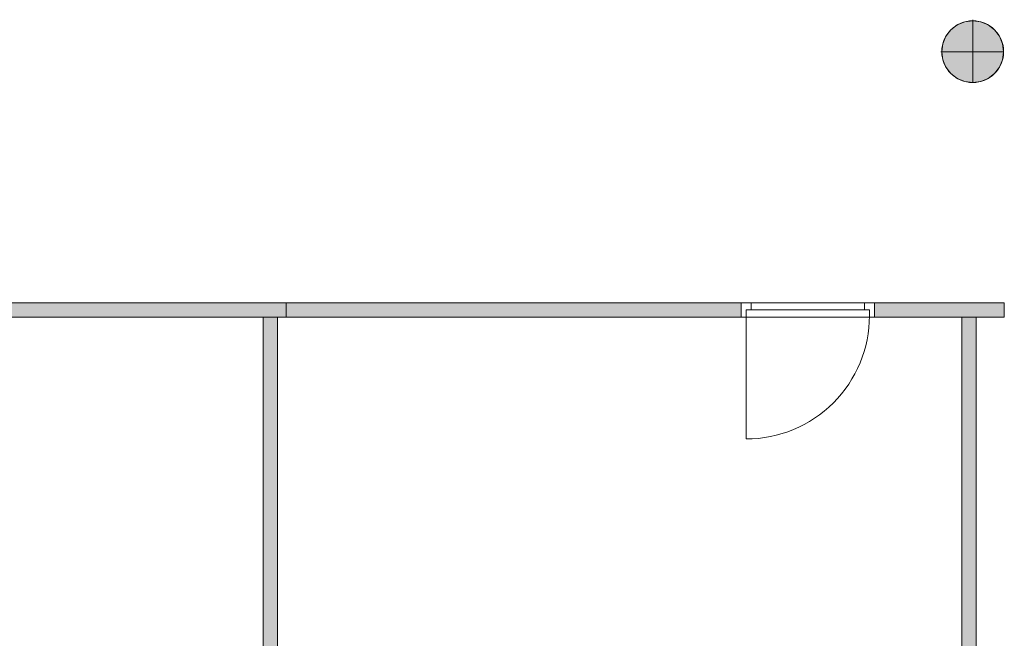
# Model space of a CAD drawing. Header units: inches. Extents: x 15 to 546804, y -66 to 267312.
# Tile 50 of 256: x 422555 to 429416, y 43749 to 48061. Entities that reach past the tile are written whole.
import ezdxf

# ---------------------------------------------------------------- set-up
doc = ezdxf.new("R2010")
doc.units = ezdxf.units.IN
doc.header["$MEASUREMENT"] = 0

msp = doc.modelspace()

# ---------------------------------------------------------------- hatches: boundary and pattern name
at = {"lineweight": 20}
h = msp.add_hatch(color=7, dxfattribs=at)
h.dxf.hatch_style = 1
h.paths.add_polyline_path([(429411.2, 47838.6, 1), (428980.3, 47838.6, 1)])
h = msp.add_hatch(color=7, dxfattribs=at)
h.dxf.hatch_style = 1
h.paths.add_polyline_path([(424412.1, 46087.8), (420616.8, 46087.8), (420616.8, 45987.8), (424412.1, 45987.8)])
h.paths.add_polyline_path([(424352.1, 45987.8), (424252.1, 45987.8), (424252.1, 39537.8), (424352.1, 39537.8)])
h = msp.add_hatch(color=7, dxfattribs=at)
h.dxf.hatch_style = 1
h.paths.add_polyline_path([(427582.1, 46087.8), (424412.1, 46087.8), (424412.1, 45987.8), (427582.1, 45987.8)])
h = msp.add_hatch(color=7, dxfattribs=at)
h.dxf.hatch_style = 1
h.paths.add_polyline_path([(429415.9, 46087.8), (428511.1, 46087.8), (428511.1, 45987.8), (429415.9, 45987.8)])
h.paths.add_polyline_path([(433514.9, 46087.8), (430344.9, 46087.8), (430344.9, 45987.8), (433514.9, 45987.8)])
h = msp.add_hatch(color=7, dxfattribs=at)
h.dxf.hatch_style = 1
h.paths.add_polyline_path([(432769, 40487.8), (432669, 40487.8), (432669, 39758), (432769, 39758)])
h.paths.add_polyline_path([(432769, 39758), (432669, 39758), (432669, 39537.8), (432769, 39537.8)])
h.paths.add_polyline_path([(429219, 45987.8), (429119, 45987.8), (429119, 40239.9, -0.118166), (429219, 40249.1)])
h.paths.add_polyline_path([(436419, 45987.8), (436319, 45987.8), (436319, 40244.4, -0.063429), (436373, 40251.3), (436373, 40258.9), (436373, 40258.9), (436373, 40251.3, -0.053841), (436419, 40246.3)])
h.paths.add_polyline_path([(436419, 39737.8), (436319, 39737.8), (436319, 39758), (436096.5, 39758), (436096.5, 39658), (436419, 39658)])

# ---------------------------------------------------------------- linework, layer by layer
at = {"color": 7, "lineweight": 20}
for p, q in [((429140, 48045.9, 0), (429140, 48045.9, 7000)), ((429195.8, 48060.9, 0), (429195.8, 48053.3, 0)), ((429195.8, 48053.3, 0), (429195.8, 48053.3, 7000)), ((429195.8, 48053.3, 0), (429195.8, 47622.4, 0)), ((429251.5, 48045.9, 0), (429251.5, 48045.9, 7000)), ((429043.4, 47990.2, 0), (429043.4, 47990.2, 7000)), ((429088.1, 48024.4, 0), (429088.1, 48024.4, 7000)), ((429303.5, 48024.4, 0), (429303.5, 48024.4, 7000)), ((429348.1, 47990.2, 0), (429348.1, 47990.2, 7000)), ((428987.7, 47893.6, 0), (428987.7, 47893.6, 7000)), ((429009.2, 47945.5, 0), (429009.2, 47945.5, 7000)), ((429382.3, 47945.5, 0), (429382.3, 47945.5, 7000)), ((429403.9, 47893.6, 0), (429403.9, 47893.6, 7000)), ((428972.7, 47837.8, 0), (428980.3, 47837.8, 0)), ((428980.3, 47837.8, 0), (428980.3, 47837.8, 7000)), ((428980.3, 47837.8, 0), (429411.2, 47837.8, 0)), ((429411.2, 47837.8, 0), (429411.2, 47837.8, 7000)), ((428987.7, 47782.1, 0), (428987.7, 47782.1, 7000)), ((429403.9, 47782.1, 0), (429403.9, 47782.1, 7000)), ((429009.2, 47730.1, 0), (429009.2, 47730.1, 7000)), ((429382.3, 47730.1, 0), (429382.3, 47730.1, 7000)), ((429043.4, 47685.5, 0), (429043.4, 47685.5, 7000)), ((429088.1, 47651.3, 0), (429088.1, 47651.3, 7000)), ((429140, 47629.7, 0), (429140, 47629.7, 7000)), ((429195.8, 47622.4, 0), (429195.8, 47622.4, 7000)), ((429251.5, 47629.7, 0), (429251.5, 47629.7, 7000)), ((429303.5, 47651.3, 0), (429303.5, 47651.3, 7000)), ((429348.1, 47685.5, 0), (429348.1, 47685.5, 7000)), ((420616.8, 46087.8, 6159.5), (424412.1, 46087.8, 6159.5)), ((420616.8, 46087.8, 3459.5), (424412.1, 46087.8, 3459.5)), ((424412.1, 46087.8, 5659.5), (427447.1, 46087.8, 5659.5)), ((424412.1, 46087.8, 5589.5), (424412.1, 46087.8, 5659.5)), ((427582.1, 46087.8, 5589.5), (424412.1, 46087.8, 5589.5)), ((424412.1, 46087.8, 5659.5), (424412.1, 45987.8, 5659.5)), ((424412.1, 46087.8, 5589.5), (424412.1, 45987.8, 5589.5)), ((424412.1, 46087.8, 5589.5), (427582.1, 46087.8, 5589.5)), ((424412.1, 45987.8, 5589.5), (424412.1, 46087.8, 5589.5)), ((424412.1, 45987.8, 3459.5), (424412.1, 46087.8, 3459.5)), ((424412.1, 46087.8, 3459.5), (427582.1, 46087.8, 3459.5)), ((424412.1, 46087.8, 5589.5), (424412.1, 46087.8, 3459.5)), ((424412.1, 46087.8, 3459.5), (424412.1, 46087.8, 6159.5)), ((424412.1, 46087.8, 3459.5), (424412.1, 45987.8, 3459.5)), ((424412.1, 46087.8, 6159.5), (424412.1, 45987.8, 6159.5)), ((427447.1, 46087.8, 6159.5), (424482.1, 46087.8, 6159.5)), ((424482.1, 46087.8, 6109.5), (427447.1, 46087.8, 6109.5)), ((424482.1, 46087.8, 6159.5), (424482.1, 46087.8, 6109.5)), ((425547.1, 46087.8, 5659.5), (425477.1, 46087.8, 5659.5)), ((425477.1, 46087.8, 5659.5), (425477.1, 46087.8, 6109.5)), ((425477.1, 46087.8, 6109.5), (425547.1, 46087.8, 6109.5)), ((425547.1, 46087.8, 6109.5), (425547.1, 46087.8, 5659.5)), ((426547.1, 46087.8, 5659.5), (426477.1, 46087.8, 5659.5)), ((426477.1, 46087.8, 5659.5), (426477.1, 46087.8, 6109.5)), ((426477.1, 46087.8, 6109.5), (426547.1, 46087.8, 6109.5)), ((426547.1, 46087.8, 6109.5), (426547.1, 46087.8, 5659.5)), ((427447.1, 46087.8, 5659.5), (427447.1, 46087.8, 6159.5)), ((427447.1, 46087.8, 6159.5), (427582.1, 46087.8, 6159.5)), ((427447.1, 46087.8, 6109.5), (427447.1, 46087.8, 6159.5)), ((427652.1, 46087.8, 5659.5), (427582.1, 46087.8, 5659.5)), ((427582.1, 46087.8, 5659.5), (427582.1, 46087.8, 6159.5)), ((427582.1, 46087.8, 6159.5), (428511.1, 46087.8, 6159.5)), ((427582.1, 46087.8, 5659.5), (427582.1, 45987.8, 5659.5)), ((427582.1, 46087.8, 6159.5), (427582.1, 45987.8, 6159.5)), ((427582.1, 46087.8, 3459.5), (427652.1, 46087.8, 3459.5)), ((428511.1, 46087.8, 5659.5), (427582.1, 46087.8, 5659.5)), ((427582.1, 46087.8, 5659.5), (427582.1, 46087.8, 3459.5)), ((427582.1, 46087.8, 3459.5), (427582.1, 45987.8, 3459.5)), ((427582.1, 46087.8, 5659.5), (427582.1, 45987.8, 5659.5)), ((427582.1, 46087.8, 6159.5), (427582.1, 46087.8, 5589.5)), ((427582.1, 46087.8, 6159.5), (427582.1, 45987.8, 6159.5)), ((427582.1, 46087.8, 5589.5), (427582.1, 45987.8, 5589.5)), ((427582.1, 46087.8, 5589.5), (427582.1, 45987.8, 5589.5)), ((427582.1, 46087.8, 3459.5), (427582.1, 45987.8, 3459.5)), ((427582.1, 46087.8, 5589.5), (427582.1, 46087.8, 3459.5)), ((427652.1, 46087.8, 5659.5), (427652.1, 46087.8, 6089.5)), ((427652.1, 46087.8, 6089.5), (428441.1, 46087.8, 6089.5)), ((428441.1, 46087.8, 5589.5), (427652.1, 46087.8, 5589.5)), ((427652.1, 46087.8, 5589.5), (427652.1, 46087.8, 3459.5)), ((427652.1, 46087.8, 3459.5), (427652.1, 46037.8, 3459.5)), ((427652.1, 46087.8, 5589.5), (427652.1, 46037.8, 5589.5)), ((428511.1, 46087.8, 5659.5), (428441.1, 46087.8, 5659.5)), ((428441.1, 46087.8, 6089.5), (428441.1, 46087.8, 5659.5)), ((428441.1, 46087.8, 3459.5), (428441.1, 46087.8, 5589.5)), ((428441.1, 46087.8, 3459.5), (428511.1, 46087.8, 3459.5)), ((428441.1, 46087.8, 5589.5), (428441.1, 46037.8, 5589.5)), ((428441.1, 46087.8, 3459.5), (428441.1, 46037.8, 3459.5)), ((428511.1, 46087.8, 6159.5), (428511.1, 46087.8, 5659.5)), ((428511.1, 46087.8, 5659.5), (428511.1, 45987.8, 5659.5)), ((428511.1, 46087.8, 6159.5), (428511.1, 45987.8, 6159.5)), ((428511.1, 46087.8, 3459.5), (428511.1, 46087.8, 5659.5)), ((428511.1, 46087.8, 3459.5), (428511.1, 45987.8, 3459.5)), ((428511.1, 46087.8, 5659.5), (428511.1, 45987.8, 5659.5)), ((428511.1, 45987.8, 6159.5), (428511.1, 46087.8, 6159.5)), ((428511.1, 46087.8, 6159.5), (429415.9, 46087.8, 6159.5)), ((428511.1, 46087.8, 3459.5), (428511.1, 46087.8, 6159.5)), ((428511.1, 46087.8, 3459.5), (429415.9, 46087.8, 3459.5)), ((428511.1, 45987.8, 3459.5), (428511.1, 46087.8, 3459.5)), ((429415.9, 46087.8, 3459.5), (429415.9, 45987.8, 3459.5)), ((429415.9, 46087.8, 3459.5), (429415.9, 46087.8, 6159.5)), ((429415.9, 46087.8, 6159.5), (429415.9, 45987.8, 6159.5)), ((424412.1, 45987.8, 3459.5), (420616.8, 45987.8, 3459.5)), ((424412.1, 45987.8, 6159.5), (420616.8, 45987.8, 6159.5)), ((424252.1, 45987.8, 3459.5), (424352.1, 45987.8, 3459.5)), ((424252.1, 39537.8, 3459.5), (424252.1, 45987.8, 3459.5)), ((424252.1, 45987.8, 6159.5), (424352.1, 45987.8, 6159.5)), ((424252.1, 39537.8, 6159.5), (424252.1, 45987.8, 6159.5)), ((424252.1, 45987.8, 3459.5), (424252.1, 45987.8, 6159.5)), ((424352.1, 45987.8, 3459.5), (424352.1, 39537.8, 3459.5)), ((424352.1, 45987.8, 6159.5), (424352.1, 39537.8, 6159.5)), ((424352.1, 45987.8, 3459.5), (424352.1, 45987.8, 6159.5)), ((424412.1, 45987.8, 5659.5), (427447.1, 45987.8, 5659.5)), ((427582.1, 45987.8, 5589.5), (424412.1, 45987.8, 5589.5)), ((424412.1, 45987.8, 5589.5), (424412.1, 45987.8, 5659.5)), ((427582.1, 45987.8, 5589.5), (424412.1, 45987.8, 5589.5)), ((427582.1, 45987.8, 3459.5), (424412.1, 45987.8, 3459.5)), ((424412.1, 45987.8, 5589.5), (424412.1, 45987.8, 3459.5)), ((424412.1, 45987.8, 3459.5), (424412.1, 45987.8, 6159.5)), ((427447.1, 45987.8, 6159.5), (424482.1, 45987.8, 6159.5)), ((424482.1, 45987.8, 6109.5), (427447.1, 45987.8, 6109.5)), ((424482.1, 45987.8, 6159.5), (424482.1, 45987.8, 6109.5)), ((425547.1, 45987.8, 5659.5), (425477.1, 45987.8, 5659.5)), ((425477.1, 45987.8, 5659.5), (425477.1, 45987.8, 6109.5)), ((425477.1, 45987.8, 6109.5), (425547.1, 45987.8, 6109.5)), ((425547.1, 45987.8, 6109.5), (425547.1, 45987.8, 5659.5)), ((426547.1, 45987.8, 5659.5), (426477.1, 45987.8, 5659.5)), ((426477.1, 45987.8, 5659.5), (426477.1, 45987.8, 6109.5)), ((426477.1, 45987.8, 6109.5), (426547.1, 45987.8, 6109.5)), ((426547.1, 45987.8, 6109.5), (426547.1, 45987.8, 5659.5)), ((427447.1, 45987.8, 6159.5), (427582.1, 45987.8, 6159.5)), ((427447.1, 45987.8, 5659.5), (427447.1, 45987.8, 6159.5)), ((427447.1, 45987.8, 6109.5), (427447.1, 45987.8, 6159.5)), ((427652.1, 45987.8, 5659.5), (427582.1, 45987.8, 5659.5)), ((427582.1, 45987.8, 5659.5), (427582.1, 45987.8, 6159.5)), ((427582.1, 45987.8, 6159.5), (428511.1, 45987.8, 6159.5)), ((427582.1, 45987.8, 3459.5), (427617.1, 45987.8, 3459.5)), ((428511.1, 45987.8, 5659.5), (427582.1, 45987.8, 5659.5)), ((427582.1, 45987.8, 5659.5), (427582.1, 45987.8, 3459.5)), ((427582.1, 45987.8, 6159.5), (427582.1, 45987.8, 5589.5)), ((427582.1, 45987.8, 5589.5), (427582.1, 45987.8, 3459.5)), ((427617.1, 46037.8, 5624.5), (427617.1, 46037.8, 3459.5)), ((427617.1, 46037.8, 3459.5), (427617.1, 45987.8, 3459.5)), ((427652.1, 46037.8, 3459.5), (427617.1, 46037.8, 3459.5)), ((427617.1, 46037.8, 5624.5), (427617.1, 45987.8, 5624.5)), ((427652.1, 46037.8, 5624.5), (427617.1, 46037.8, 5624.5)), ((427617.1, 46037.8, 3459.5), (428476.1, 46037.8, 3459.5)), ((427617.1, 46037.8, 5624.5), (427617.1, 46037.8, 3459.5)), ((428476.1, 46037.8, 5624.5), (427617.1, 46037.8, 5624.5)), ((427617.1, 46037.8, 5624.5), (427617.1, 45997.8, 5624.5)), ((427617.1, 46037.8, 3459.5), (427617.1, 45997.8, 3459.5)), ((427617.1, 46037.8, 3459.5), (427671.9, 46037.8, 3530.3)), ((427671.9, 46037.8, 5518.7), (427617.1, 46037.8, 5589.5)), ((427617.1, 45997.8, 5624.5), (427617.1, 45997.8, 3459.5)), ((427617.1, 45997.8, 3459.5), (427617.1, 45138.8, 3459.5)), ((427617.1, 45987.8, 5624.5), (427617.1, 45987.8, 3459.5)), ((428476.1, 45987.8, 5624.5), (427617.1, 45987.8, 5624.5)), ((427652.1, 46037.8, 6089.5), (428441.1, 46037.8, 6089.5)), ((428441.1, 46037.8, 5659.5), (427652.1, 46037.8, 5659.5)), ((427652.1, 46037.8, 5659.5), (427652.1, 46037.8, 6089.5)), ((428441.1, 46037.8, 5589.5), (427652.1, 46037.8, 5589.5)), ((427652.1, 46037.8, 5589.5), (427652.1, 46037.8, 3459.5)), ((428441.1, 46037.8, 5624.5), (427652.1, 46037.8, 5624.5)), ((427652.1, 46037.8, 5589.5), (427652.1, 46037.8, 5624.5)), ((427652.1, 45987.8, 6089.5), (428441.1, 45987.8, 6089.5)), ((427652.1, 45987.8, 5659.5), (427652.1, 45987.8, 6089.5)), ((427781.4, 46037.8, 5377.1), (427726.7, 46037.8, 5447.9)), ((427726.7, 46037.8, 3601.1), (427781.4, 46037.8, 3671.9)), ((428219.6, 46037.8, 4810.8), (428164.8, 46037.8, 4881.6)), ((428164.8, 46037.8, 4167.4), (428219.6, 46037.8, 4238.2)), ((428329.2, 46037.8, 4669.2), (428274.4, 46037.8, 4740)), ((428274.4, 46037.8, 4309), (428329.2, 46037.8, 4379.8)), ((428438.7, 46037.8, 4527.6), (428383.9, 46037.8, 4598.4)), ((428383.9, 46037.8, 4450.6), (428438.7, 46037.8, 4521.4)), ((428441.1, 46037.8, 6089.5), (428441.1, 46037.8, 5659.5)), ((428441.1, 46037.8, 3459.5), (428441.1, 46037.8, 5589.5)), ((428441.1, 46037.8, 3459.5), (428476.1, 46037.8, 3459.5)), ((428441.1, 46037.8, 5624.5), (428476.1, 46037.8, 5624.5)), ((428441.1, 46037.8, 5589.5), (428441.1, 46037.8, 5624.5)), ((428441.1, 45987.8, 6089.5), (428441.1, 45987.8, 5659.5)), ((428511.1, 45987.8, 5659.5), (428441.1, 45987.8, 5659.5)), ((428476.1, 46037.8, 3459.5), (428476.1, 46037.8, 5624.5)), ((428476.1, 46037.8, 3459.5), (428476.1, 45987.8, 3459.5)), ((428476.1, 46037.8, 5624.5), (428476.1, 45987.8, 5624.5)), ((428476.1, 46037.8, 3459.5), (428476.1, 46037.8, 5624.5)), ((428476.1, 46037.8, 5624.5), (428476.1, 45997.8, 5624.5)), ((428476.1, 46037.8, 3459.5), (428476.1, 45997.8, 3459.5)), ((428476.1, 45997.8, 3459.5), (428476.1, 45997.8, 5624.5)), ((428476.1, 45987.8, 3459.5), (428511.1, 45987.8, 3459.5)), ((428476.1, 45987.8, 3459.5), (428476.1, 45987.8, 5624.5)), ((428511.1, 45987.8, 6159.5), (428511.1, 45987.8, 5659.5)), ((428511.1, 45987.8, 3459.5), (428511.1, 45987.8, 5659.5)), ((429415.9, 45987.8, 3459.5), (428511.1, 45987.8, 3459.5)), ((429415.9, 45987.8, 6159.5), (428511.1, 45987.8, 6159.5)), ((428511.1, 45987.8, 3459.5), (428511.1, 45987.8, 6159.5)), ((429119, 45987.8, 3459.5), (429219, 45987.8, 3459.5)), ((429119, 40037.8, 3459.5), (429119, 45987.8, 3459.5)), ((429119, 45987.8, 6159.5), (429219, 45987.8, 6159.5)), ((429119, 40037.8, 6159.5), (429119, 45987.8, 6159.5)), ((429119, 45987.8, 3459.5), (429119, 45987.8, 6159.5)), ((429219, 45987.8, 3459.5), (429219, 40037.8, 3459.5)), ((429219, 45987.8, 6159.5), (429219, 40037.8, 6159.5)), ((429219, 45987.8, 3459.5), (429219, 45987.8, 6159.5)), ((429415.9, 45987.8, 3459.5), (429415.9, 45987.8, 6159.5))]:
    msp.add_line(p, q, dxfattribs=at)
for centre in [(429195.8, 47837.8, 7000), (429195.8, 47837.8, 0)]:
    msp.add_circle(centre, 215.4, dxfattribs=at)
at = {"color": 7, "lineweight": 20, "extrusion": (-1.21116e-11, -1.6368e-18, -1)}
msp.add_ellipse((427617.1, 45997.8, 3459.5), major_axis=(0, 859.5), ratio=0.999391, start_param=1.570796, end_param=3.141593, dxfattribs=at)
at = {"color": 7, "lineweight": 20}
for points, invisible_edges in [([(429088.1, 48024.4, 7000), (429140, 48045.9, 0), (429088.1, 48024.4, 0)], 1), ([(429140, 48045.9, 0), (429088.1, 48024.4, 7000), (429140, 48045.9, 7000)], 1), ([(429088.1, 47651.3, 0), (429088.1, 48024.4, 0), (429140, 48045.9, 0)], 13), ([(429088.1, 47651.3, 0), (429140, 48045.9, 0), (429140, 47629.7, 0)], 3), ([(429088.1, 48024.4, 7000), (429140, 47629.7, 7000), (429140, 48045.9, 7000)], 3), ([(429140, 48045.9, 7000), (429195.8, 48053.3, 0), (429140, 48045.9, 0)], 1), ([(429195.8, 48053.3, 0), (429140, 48045.9, 7000), (429195.8, 48053.3, 7000)], 1), ([(429140, 47629.7, 0), (429140, 48045.9, 0), (429195.8, 48053.3, 0)], 13), ([(429140, 47629.7, 0), (429195.8, 48053.3, 0), (429195.8, 47622.4, 0)], 3), ([(429140, 48045.9, 7000), (429195.8, 47622.4, 7000), (429195.8, 48053.3, 7000)], 3), ([(429140, 48045.9, 7000), (429140, 47629.7, 7000), (429195.8, 47622.4, 7000)], 13), ([(429195.8, 48053.3, 7000), (429251.5, 48045.9, 0), (429195.8, 48053.3, 0)], 1), ([(429251.5, 48045.9, 0), (429195.8, 48053.3, 7000), (429251.5, 48045.9, 7000)], 1), ([(429195.8, 47622.4, 0), (429195.8, 48053.3, 0), (429251.5, 48045.9, 0)], 13), ([(429195.8, 48053.3, 7000), (429195.8, 47622.4, 7000), (429251.5, 47629.7, 7000)], 13), ([(429195.8, 48053.3, 7000), (429251.5, 47629.7, 7000), (429251.5, 48045.9, 7000)], 3), ([(429195.8, 47622.4, 0), (429251.5, 48045.9, 0), (429251.5, 47629.7, 0)], 3), ([(429251.5, 48045.9, 7000), (429303.5, 48024.4, 0), (429251.5, 48045.9, 0)], 1), ([(429303.5, 48024.4, 0), (429251.5, 48045.9, 7000), (429303.5, 48024.4, 7000)], 1), ([(429251.5, 47629.7, 0), (429251.5, 48045.9, 0), (429303.5, 48024.4, 0)], 13), ([(429251.5, 48045.9, 7000), (429251.5, 47629.7, 7000), (429303.5, 47651.3, 7000)], 13), ([(429251.5, 48045.9, 7000), (429303.5, 47651.3, 7000), (429303.5, 48024.4, 7000)], 3), ([(429009.2, 47730.1, 0), (429009.2, 47945.5, 0), (429043.4, 47990.2, 0)], 13), ([(429009.2, 47730.1, 0), (429043.4, 47990.2, 0), (429043.4, 47685.5, 0)], 3), ([(429043.4, 47990.2, 7000), (429009.2, 47945.5, 0), (429009.2, 47945.5, 7000)], 1), ([(429009.2, 47945.5, 0), (429043.4, 47990.2, 7000), (429043.4, 47990.2, 0)], 1), ([(429009.2, 47945.5, 7000), (429043.4, 47685.5, 7000), (429043.4, 47990.2, 7000)], 3), ([(429043.4, 47685.5, 0), (429043.4, 47990.2, 0), (429088.1, 48024.4, 0)], 13), ([(429043.4, 47685.5, 0), (429088.1, 48024.4, 0), (429088.1, 47651.3, 0)], 3), ([(429043.4, 47990.2, 7000), (429088.1, 48024.4, 0), (429043.4, 47990.2, 0)], 1), ([(429088.1, 48024.4, 0), (429043.4, 47990.2, 7000), (429088.1, 48024.4, 7000)], 1), ([(429043.4, 47990.2, 7000), (429088.1, 47651.3, 7000), (429088.1, 48024.4, 7000)], 3), ([(429043.4, 47990.2, 7000), (429043.4, 47685.5, 7000), (429088.1, 47651.3, 7000)], 13), ([(429088.1, 48024.4, 7000), (429088.1, 47651.3, 7000), (429140, 47629.7, 7000)], 13), ([(429251.5, 47629.7, 0), (429303.5, 48024.4, 0), (429303.5, 47651.3, 0)], 3), ([(429303.5, 48024.4, 7000), (429348.1, 47990.2, 0), (429303.5, 48024.4, 0)], 1), ([(429348.1, 47990.2, 0), (429303.5, 48024.4, 7000), (429348.1, 47990.2, 7000)], 1), ([(429303.5, 47651.3, 0), (429303.5, 48024.4, 0), (429348.1, 47990.2, 0)], 13), ([(429303.5, 48024.4, 7000), (429303.5, 47651.3, 7000), (429348.1, 47685.5, 7000)], 13), ([(429303.5, 48024.4, 7000), (429348.1, 47685.5, 7000), (429348.1, 47990.2, 7000)], 3), ([(429303.5, 47651.3, 0), (429348.1, 47990.2, 0), (429348.1, 47685.5, 0)], 3), ([(429348.1, 47990.2, 0), (429382.3, 47945.5, 7000), (429382.3, 47945.5, 0)], 1), ([(429382.3, 47945.5, 7000), (429348.1, 47990.2, 0), (429348.1, 47990.2, 7000)], 1), ([(429348.1, 47685.5, 0), (429348.1, 47990.2, 0), (429382.3, 47945.5, 0)], 13), ([(429348.1, 47990.2, 7000), (429348.1, 47685.5, 7000), (429382.3, 47730.1, 7000)], 13), ([(429348.1, 47990.2, 7000), (429382.3, 47730.1, 7000), (429382.3, 47945.5, 7000)], 3), ([(428987.7, 47893.6, 0), (428987.7, 47782.1, 0), (428980.3, 47837.8, 0)], 1), ([(428987.7, 47893.6, 7000), (428980.3, 47837.8, 0), (428980.3, 47837.8, 7000)], 1), ([(428980.3, 47837.8, 0), (428987.7, 47893.6, 7000), (428987.7, 47893.6, 0)], 1), ([(428987.7, 47782.1, 7000), (428987.7, 47893.6, 7000), (428980.3, 47837.8, 7000)], 1), ([(428987.7, 47782.1, 0), (428987.7, 47893.6, 0), (429009.2, 47945.5, 0)], 13), ([(428987.7, 47782.1, 0), (429009.2, 47945.5, 0), (429009.2, 47730.1, 0)], 3), ([(429009.2, 47945.5, 7000), (428987.7, 47893.6, 0), (428987.7, 47893.6, 7000)], 1), ([(428987.7, 47893.6, 0), (429009.2, 47945.5, 7000), (429009.2, 47945.5, 0)], 1), ([(428987.7, 47893.6, 7000), (429009.2, 47730.1, 7000), (429009.2, 47945.5, 7000)], 3), ([(428987.7, 47893.6, 7000), (428987.7, 47782.1, 7000), (429009.2, 47730.1, 7000)], 13), ([(429009.2, 47945.5, 7000), (429009.2, 47730.1, 7000), (429043.4, 47685.5, 7000)], 13), ([(429348.1, 47685.5, 0), (429382.3, 47945.5, 0), (429382.3, 47730.1, 0)], 3), ([(429382.3, 47945.5, 0), (429403.9, 47893.6, 7000), (429403.9, 47893.6, 0)], 1), ([(429403.9, 47893.6, 7000), (429382.3, 47945.5, 0), (429382.3, 47945.5, 7000)], 1), ([(429382.3, 47730.1, 0), (429382.3, 47945.5, 0), (429403.9, 47893.6, 0)], 13), ([(429382.3, 47945.5, 7000), (429382.3, 47730.1, 7000), (429403.9, 47782.1, 7000)], 13), ([(429382.3, 47945.5, 7000), (429403.9, 47782.1, 7000), (429403.9, 47893.6, 7000)], 3), ([(429382.3, 47730.1, 0), (429403.9, 47893.6, 0), (429403.9, 47782.1, 0)], 3), ([(429403.9, 47893.6, 0), (429411.2, 47837.8, 7000), (429411.2, 47837.8, 0)], 1), ([(429411.2, 47837.8, 7000), (429403.9, 47893.6, 0), (429403.9, 47893.6, 7000)], 1), ([(429403.9, 47782.1, 0), (429403.9, 47893.6, 0), (429411.2, 47837.8, 0)], 1), ([(429403.9, 47893.6, 7000), (429403.9, 47782.1, 7000), (429411.2, 47837.8, 7000)], 1), ([(428980.3, 47837.8, 7000), (428987.7, 47782.1, 0), (428987.7, 47782.1, 7000)], 1), ([(428987.7, 47782.1, 0), (428980.3, 47837.8, 7000), (428980.3, 47837.8, 0)], 1), ([(429411.2, 47837.8, 0), (429403.9, 47782.1, 7000), (429403.9, 47782.1, 0)], 1), ([(429403.9, 47782.1, 7000), (429411.2, 47837.8, 0), (429411.2, 47837.8, 7000)], 1), ([(428987.7, 47782.1, 7000), (429009.2, 47730.1, 0), (429009.2, 47730.1, 7000)], 1), ([(429009.2, 47730.1, 0), (428987.7, 47782.1, 7000), (428987.7, 47782.1, 0)], 1), ([(429403.9, 47782.1, 0), (429382.3, 47730.1, 7000), (429382.3, 47730.1, 0)], 1), ([(429382.3, 47730.1, 7000), (429403.9, 47782.1, 0), (429403.9, 47782.1, 7000)], 1), ([(429009.2, 47730.1, 7000), (429043.4, 47685.5, 0), (429043.4, 47685.5, 7000)], 1), ([(429043.4, 47685.5, 0), (429009.2, 47730.1, 7000), (429009.2, 47730.1, 0)], 1), ([(429382.3, 47730.1, 0), (429348.1, 47685.5, 7000), (429348.1, 47685.5, 0)], 1), ([(429348.1, 47685.5, 7000), (429382.3, 47730.1, 0), (429382.3, 47730.1, 7000)], 1), ([(429088.1, 47651.3, 7000), (429043.4, 47685.5, 0), (429088.1, 47651.3, 0)], 1), ([(429043.4, 47685.5, 0), (429088.1, 47651.3, 7000), (429043.4, 47685.5, 7000)], 1), ([(429140, 47629.7, 7000), (429088.1, 47651.3, 0), (429140, 47629.7, 0)], 1), ([(429088.1, 47651.3, 0), (429140, 47629.7, 7000), (429088.1, 47651.3, 7000)], 1), ([(429195.8, 47622.4, 7000), (429140, 47629.7, 0), (429195.8, 47622.4, 0)], 1), ([(429140, 47629.7, 0), (429195.8, 47622.4, 7000), (429140, 47629.7, 7000)], 1), ([(429251.5, 47629.7, 7000), (429195.8, 47622.4, 0), (429251.5, 47629.7, 0)], 1), ([(429195.8, 47622.4, 0), (429251.5, 47629.7, 7000), (429195.8, 47622.4, 7000)], 1), ([(429303.5, 47651.3, 7000), (429251.5, 47629.7, 0), (429303.5, 47651.3, 0)], 1), ([(429251.5, 47629.7, 0), (429303.5, 47651.3, 7000), (429251.5, 47629.7, 7000)], 1), ([(429348.1, 47685.5, 7000), (429303.5, 47651.3, 0), (429348.1, 47685.5, 0)], 1), ([(429303.5, 47651.3, 0), (429348.1, 47685.5, 7000), (429303.5, 47651.3, 7000)], 1), ([(424412.1, 46087.8, 3459.5), (420616.8, 45987.8, 3459.5), (420616.8, 46087.8, 3459.5)], 1), ([(420616.8, 45987.8, 3459.5), (424412.1, 46087.8, 3459.5), (424412.1, 45987.8, 3459.5)], 1), ([(420616.8, 46087.8, 6159.5), (424412.1, 46087.8, 3459.5), (420616.8, 46087.8, 3459.5)], 1), ([(424412.1, 46087.8, 3459.5), (420616.8, 46087.8, 6159.5), (424412.1, 46087.8, 6159.5)], 1), ([(424412.1, 45987.8, 6159.5), (420616.8, 46087.8, 6159.5), (420616.8, 45987.8, 6159.5)], 1), ([(420616.8, 46087.8, 6159.5), (424412.1, 45987.8, 6159.5), (424412.1, 46087.8, 6159.5)], 1), ([(427582.1, 45987.8, 5589.5), (424412.1, 46087.8, 5589.5), (424412.1, 45987.8, 5589.5)], 1), ([(424412.1, 46087.8, 5589.5), (427582.1, 45987.8, 5589.5), (427582.1, 46087.8, 5589.5)], 1), ([(427582.1, 46087.8, 3459.5), (424412.1, 45987.8, 3459.5), (424412.1, 46087.8, 3459.5)], 1), ([(424412.1, 45987.8, 3459.5), (427582.1, 46087.8, 3459.5), (427582.1, 45987.8, 3459.5)], 1), ([(424412.1, 46087.8, 5589.5), (427582.1, 46087.8, 3459.5), (424412.1, 46087.8, 3459.5)], 1), ([(427582.1, 46087.8, 3459.5), (424412.1, 46087.8, 5589.5), (427582.1, 46087.8, 5589.5)], 1), ([(424412.1, 46087.8, 5589.5), (424412.1, 45987.8, 3459.5), (424412.1, 45987.8, 5589.5)], 1), ([(424412.1, 45987.8, 3459.5), (424412.1, 46087.8, 5589.5), (424412.1, 46087.8, 3459.5)], 1), ([(424412.1, 45987.8, 5589.5), (424412.1, 46087.8, 5659.5), (424412.1, 46087.8, 5589.5)], 1), ([(424412.1, 46087.8, 5659.5), (424412.1, 45987.8, 5589.5), (424412.1, 45987.8, 5659.5)], 1), ([(424412.1, 45987.8, 5589.5), (427582.1, 46087.8, 5589.5), (427582.1, 45987.8, 5589.5)], 1), ([(427582.1, 46087.8, 5589.5), (424412.1, 45987.8, 5589.5), (424412.1, 46087.8, 5589.5)], 1), ([(424412.1, 46087.8, 5659.5), (427447.1, 46087.8, 5659.5), (424412.1, 46087.8, 5589.5)], 2), ([(427447.1, 46087.8, 5659.5), (427582.1, 46087.8, 5589.5), (424412.1, 46087.8, 5589.5)], 13), ([(424412.1, 46087.8, 3459.5), (424412.1, 45987.8, 6159.5), (424412.1, 45987.8, 3459.5)], 1), ([(424412.1, 45987.8, 6159.5), (424412.1, 46087.8, 3459.5), (424412.1, 46087.8, 6159.5)], 1), ([(424482.1, 46087.8, 6109.5), (427447.1, 46087.8, 6159.5), (427447.1, 46087.8, 6109.5)], 1), ([(427447.1, 46087.8, 6159.5), (424482.1, 46087.8, 6109.5), (424482.1, 46087.8, 6159.5)], 1), ([(425477.1, 46087.8, 6109.5), (425547.1, 46087.8, 5659.5), (425477.1, 46087.8, 5659.5)], 1), ([(425547.1, 46087.8, 5659.5), (425477.1, 46087.8, 6109.5), (425547.1, 46087.8, 6109.5)], 1), ([(426477.1, 46087.8, 6109.5), (426547.1, 46087.8, 5659.5), (426477.1, 46087.8, 5659.5)], 1), ([(426547.1, 46087.8, 5659.5), (426477.1, 46087.8, 6109.5), (426547.1, 46087.8, 6109.5)], 1), ([(427582.1, 46087.8, 5589.5), (427447.1, 46087.8, 5659.5), (427582.1, 46087.8, 6159.5)], 3), ([(427582.1, 46087.8, 6159.5), (427447.1, 46087.8, 5659.5), (427447.1, 46087.8, 6159.5)], 1), ([(427582.1, 46087.8, 3459.5), (427582.1, 45987.8, 5589.5), (427582.1, 45987.8, 3459.5)], 1), ([(427582.1, 45987.8, 5589.5), (427582.1, 46087.8, 3459.5), (427582.1, 46087.8, 5589.5)], 1), ([(427582.1, 45987.8, 6159.5), (427582.1, 46087.8, 5589.5), (427582.1, 46087.8, 6159.5)], 1), ([(427582.1, 46087.8, 5589.5), (427582.1, 45987.8, 6159.5), (427582.1, 45987.8, 5589.5)], 1), ([(427582.1, 45987.8, 3459.5), (427582.1, 46087.8, 5659.5), (427582.1, 46087.8, 3459.5)], 1), ([(427582.1, 46087.8, 5659.5), (427582.1, 45987.8, 3459.5), (427582.1, 45987.8, 5659.5)], 1), ([(427582.1, 46087.8, 5659.5), (427652.1, 46087.8, 3459.5), (427582.1, 46087.8, 3459.5)], 1), ([(427652.1, 46087.8, 3459.5), (427582.1, 46087.8, 5659.5), (427652.1, 46087.8, 5589.5)], 3), ([(427652.1, 46087.8, 5589.5), (427582.1, 46087.8, 5659.5), (428441.1, 46087.8, 5589.5)], 3), ([(428511.1, 46087.8, 5659.5), (428441.1, 46087.8, 5589.5), (427582.1, 46087.8, 5659.5)], 3), ([(427582.1, 46087.8, 5659.5), (428511.1, 45987.8, 5659.5), (428511.1, 46087.8, 5659.5)], 1), ([(428511.1, 45987.8, 5659.5), (427582.1, 46087.8, 5659.5), (427582.1, 45987.8, 5659.5)], 1), ([(427652.1, 46087.8, 3459.5), (427617.1, 46037.8, 3459.5), (427582.1, 46087.8, 3459.5)], 3), ([(427582.1, 46087.8, 3459.5), (427617.1, 46037.8, 3459.5), (427582.1, 45987.8, 3459.5)], 3), ([(428511.1, 46087.8, 6159.5), (427582.1, 45987.8, 6159.5), (428511.1, 45987.8, 6159.5)], 1), ([(427582.1, 45987.8, 6159.5), (428511.1, 46087.8, 6159.5), (427582.1, 46087.8, 6159.5)], 1), ([(427582.1, 45987.8, 5659.5), (427582.1, 46087.8, 6159.5), (427582.1, 46087.8, 5659.5)], 1), ([(427582.1, 46087.8, 6159.5), (427582.1, 45987.8, 5659.5), (427582.1, 45987.8, 6159.5)], 1), ([(427582.1, 46087.8, 6159.5), (427652.1, 46087.8, 5659.5), (427582.1, 46087.8, 5659.5)], 1), ([(427652.1, 46087.8, 5659.5), (427582.1, 46087.8, 6159.5), (427652.1, 46087.8, 6089.5)], 3), ([(427652.1, 46087.8, 6089.5), (427582.1, 46087.8, 6159.5), (428441.1, 46087.8, 6089.5)], 3), ([(428511.1, 46087.8, 6159.5), (428441.1, 46087.8, 6089.5), (427582.1, 46087.8, 6159.5)], 3), ([(427617.1, 46037.8, 3459.5), (427652.1, 46087.8, 3459.5), (427652.1, 46037.8, 3459.5)], 1), ([(427652.1, 46087.8, 5589.5), (427652.1, 46037.8, 3459.5), (427652.1, 46087.8, 3459.5)], 1), ([(427652.1, 46037.8, 3459.5), (427652.1, 46087.8, 5589.5), (427652.1, 46037.8, 5589.5)], 1), ([(427652.1, 46037.8, 5589.5), (428441.1, 46087.8, 5589.5), (428441.1, 46037.8, 5589.5)], 1), ([(428441.1, 46087.8, 5589.5), (427652.1, 46037.8, 5589.5), (427652.1, 46087.8, 5589.5)], 1), ([(428441.1, 46037.8, 3459.5), (428441.1, 46087.8, 5589.5), (428441.1, 46087.8, 3459.5)], 1), ([(428441.1, 46087.8, 5589.5), (428441.1, 46037.8, 3459.5), (428441.1, 46037.8, 5589.5)], 1), ([(428441.1, 46087.8, 5589.5), (428511.1, 46087.8, 3459.5), (428441.1, 46087.8, 3459.5)], 1), ([(428511.1, 46087.8, 3459.5), (428441.1, 46087.8, 5589.5), (428511.1, 46087.8, 5659.5)], 3), ([(428511.1, 46087.8, 3459.5), (428476.1, 46037.8, 3459.5), (428441.1, 46087.8, 3459.5)], 3), ([(428441.1, 46087.8, 3459.5), (428476.1, 46037.8, 3459.5), (428441.1, 46037.8, 3459.5)], 1), ([(428441.1, 46087.8, 6089.5), (428511.1, 46087.8, 5659.5), (428441.1, 46087.8, 5659.5)], 1), ([(428511.1, 46087.8, 5659.5), (428441.1, 46087.8, 6089.5), (428511.1, 46087.8, 6159.5)], 3), ([(428476.1, 45987.8, 3459.5), (428511.1, 46087.8, 3459.5), (428511.1, 45987.8, 3459.5)], 1), ([(428511.1, 46087.8, 3459.5), (428476.1, 45987.8, 3459.5), (428476.1, 46037.8, 3459.5)], 13), ([(429415.9, 46087.8, 3459.5), (428511.1, 45987.8, 3459.5), (428511.1, 46087.8, 3459.5)], 1), ([(428511.1, 45987.8, 3459.5), (429415.9, 46087.8, 3459.5), (429415.9, 45987.8, 3459.5)], 1), ([(428511.1, 46087.8, 6159.5), (428511.1, 45987.8, 3459.5), (428511.1, 45987.8, 6159.5)], 1), ([(428511.1, 45987.8, 3459.5), (428511.1, 46087.8, 6159.5), (428511.1, 46087.8, 3459.5)], 1), ([(428511.1, 46087.8, 6159.5), (429415.9, 46087.8, 3459.5), (428511.1, 46087.8, 3459.5)], 1), ([(429415.9, 46087.8, 3459.5), (428511.1, 46087.8, 6159.5), (429415.9, 46087.8, 6159.5)], 1), ([(429415.9, 45987.8, 6159.5), (428511.1, 46087.8, 6159.5), (428511.1, 45987.8, 6159.5)], 1), ([(428511.1, 46087.8, 6159.5), (429415.9, 45987.8, 6159.5), (429415.9, 46087.8, 6159.5)], 1), ([(428511.1, 46087.8, 5659.5), (428511.1, 45987.8, 3459.5), (428511.1, 46087.8, 3459.5)], 1), ([(428511.1, 45987.8, 3459.5), (428511.1, 46087.8, 5659.5), (428511.1, 45987.8, 5659.5)], 1), ([(428511.1, 45987.8, 6159.5), (428511.1, 46087.8, 5659.5), (428511.1, 46087.8, 6159.5)], 1), ([(428511.1, 46087.8, 5659.5), (428511.1, 45987.8, 6159.5), (428511.1, 45987.8, 5659.5)], 1), ([(429415.9, 46087.8, 3459.5), (429415.9, 45987.8, 6159.5), (429415.9, 45987.8, 3459.5)], 1), ([(429415.9, 45987.8, 6159.5), (429415.9, 46087.8, 3459.5), (429415.9, 46087.8, 6159.5)], 1), ([(424412.1, 45987.8, 6159.5), (420616.8, 45987.8, 3459.5), (424412.1, 45987.8, 3459.5)], 1), ([(420616.8, 45987.8, 3459.5), (424412.1, 45987.8, 6159.5), (420616.8, 45987.8, 6159.5)], 1), ([(424252.1, 45987.8, 6159.5), (424252.1, 39537.8, 3459.5), (424252.1, 39537.8, 6159.5)], 1), ([(424252.1, 39537.8, 3459.5), (424252.1, 45987.8, 6159.5), (424252.1, 45987.8, 3459.5)], 1), ([(424252.1, 45987.8, 6159.5), (424352.1, 45987.8, 3459.5), (424252.1, 45987.8, 3459.5)], 1), ([(424352.1, 45987.8, 3459.5), (424252.1, 45987.8, 6159.5), (424352.1, 45987.8, 6159.5)], 1), ([(424352.1, 39537.8, 6159.5), (424252.1, 45987.8, 6159.5), (424252.1, 39537.8, 6159.5)], 1), ([(424252.1, 45987.8, 6159.5), (424352.1, 39537.8, 6159.5), (424352.1, 45987.8, 6159.5)], 1), ([(424352.1, 45987.8, 3459.5), (424252.1, 39537.8, 3459.5), (424252.1, 45987.8, 3459.5)], 1), ([(424252.1, 39537.8, 3459.5), (424352.1, 45987.8, 3459.5), (424352.1, 39537.8, 3459.5)], 1), ([(424352.1, 45987.8, 3459.5), (424352.1, 39537.8, 6159.5), (424352.1, 39537.8, 3459.5)], 1), ([(424352.1, 39537.8, 6159.5), (424352.1, 45987.8, 3459.5), (424352.1, 45987.8, 6159.5)], 1), ([(427582.1, 45987.8, 5589.5), (424412.1, 45987.8, 3459.5), (427582.1, 45987.8, 3459.5)], 1), ([(424412.1, 45987.8, 3459.5), (427582.1, 45987.8, 5589.5), (424412.1, 45987.8, 5589.5)], 1), ([(424412.1, 45987.8, 5659.5), (424412.1, 45987.8, 5589.5), (427447.1, 45987.8, 5659.5)], 2), ([(427582.1, 45987.8, 5589.5), (427447.1, 45987.8, 5659.5), (424412.1, 45987.8, 5589.5)], 3), ([(427447.1, 45987.8, 6159.5), (424482.1, 45987.8, 6109.5), (427447.1, 45987.8, 6109.5)], 1), ([(424482.1, 45987.8, 6109.5), (427447.1, 45987.8, 6159.5), (424482.1, 45987.8, 6159.5)], 1), ([(425547.1, 45987.8, 6109.5), (425477.1, 45987.8, 5659.5), (425547.1, 45987.8, 5659.5)], 1), ([(425477.1, 45987.8, 5659.5), (425547.1, 45987.8, 6109.5), (425477.1, 45987.8, 6109.5)], 1), ([(426547.1, 45987.8, 6109.5), (426477.1, 45987.8, 5659.5), (426547.1, 45987.8, 5659.5)], 1), ([(426477.1, 45987.8, 5659.5), (426547.1, 45987.8, 6109.5), (426477.1, 45987.8, 6109.5)], 1), ([(427447.1, 45987.8, 5659.5), (427582.1, 45987.8, 5589.5), (427582.1, 45987.8, 6159.5)], 13), ([(427447.1, 45987.8, 5659.5), (427582.1, 45987.8, 6159.5), (427447.1, 45987.8, 6159.5)], 1), ([(427582.1, 45987.8, 3459.5), (427617.1, 46037.8, 3459.5), (427617.1, 45987.8, 3459.5)], 1), ([(427617.1, 45987.8, 5624.5), (427582.1, 45987.8, 3459.5), (427617.1, 45987.8, 3459.5)], 1), ([(427582.1, 45987.8, 3459.5), (427617.1, 45987.8, 5624.5), (427582.1, 45987.8, 5659.5)], 3), ([(427582.1, 45987.8, 5659.5), (427617.1, 45987.8, 5624.5), (428511.1, 45987.8, 5659.5)], 3), ([(427652.1, 45987.8, 6089.5), (427582.1, 45987.8, 5659.5), (427652.1, 45987.8, 5659.5)], 1), ([(427582.1, 45987.8, 5659.5), (427652.1, 45987.8, 6089.5), (427582.1, 45987.8, 6159.5)], 3), ([(427582.1, 45987.8, 6159.5), (427652.1, 45987.8, 6089.5), (428511.1, 45987.8, 6159.5)], 3), ([(427617.1, 45997.8, 3459.5), (427617.1, 46037.8, 5624.5), (427617.1, 46037.8, 3459.5)], 1), ([(427617.1, 46037.8, 5624.5), (427617.1, 45997.8, 3459.5), (427617.1, 45997.8, 5624.5)], 1), ([(427617.1, 46037.8, 3459.5), (427867.1, 46037.8, 3809.5), (428476.1, 46037.8, 3459.5)], 3), ([(427867.1, 46037.8, 3809.5), (427617.1, 46037.8, 3459.5), (427617.1, 46037.8, 5624.5)], 13), ([(427867.1, 46037.8, 3809.5), (427617.1, 46037.8, 5624.5), (427868.7, 46037.8, 5274.5)], 3), ([(427868.7, 46037.8, 5274.5), (427617.1, 46037.8, 5624.5), (428127.7, 46037.8, 5274.5)], 3), ([(428127.7, 46037.8, 5274.5), (427617.1, 46037.8, 5624.5), (428476.1, 46037.8, 5624.5)], 13), ([(427652.1, 46037.8, 5589.5), (427617.1, 46037.8, 3459.5), (427652.1, 46037.8, 3459.5)], 1), ([(427617.1, 46037.8, 3459.5), (427652.1, 46037.8, 5589.5), (427617.1, 46037.8, 5624.5)], 3), ([(427617.1, 46037.8, 5624.5), (427652.1, 46037.8, 5589.5), (427652.1, 46037.8, 5624.5)], 1), ([(427617.1, 46037.8, 5624.5), (427617.1, 45987.8, 3459.5), (427617.1, 46037.8, 3459.5)], 1), ([(427617.1, 45987.8, 3459.5), (427617.1, 46037.8, 5624.5), (427617.1, 45987.8, 5624.5)], 1), ([(427617.1, 45987.8, 5624.5), (428476.1, 46037.8, 5624.5), (428476.1, 45987.8, 5624.5)], 1), ([(428476.1, 46037.8, 5624.5), (427617.1, 45987.8, 5624.5), (428441.1, 46037.8, 5624.5)], 3), ([(428441.1, 46037.8, 5624.5), (427617.1, 45987.8, 5624.5), (427652.1, 46037.8, 5624.5)], 3), ([(427652.1, 46037.8, 5624.5), (427617.1, 45987.8, 5624.5), (427617.1, 46037.8, 5624.5)], 1), ([(428476.1, 45987.8, 5624.5), (428511.1, 45987.8, 5659.5), (427617.1, 45987.8, 5624.5)], 3), ([(428441.1, 46037.8, 5624.5), (427652.1, 46037.8, 5589.5), (428441.1, 46037.8, 5589.5)], 1), ([(427652.1, 46037.8, 5589.5), (428441.1, 46037.8, 5624.5), (427652.1, 46037.8, 5624.5)], 1), ([(427652.1, 46037.8, 6089.5), (428441.1, 46037.8, 5659.5), (427652.1, 46037.8, 5659.5)], 1), ([(428441.1, 46037.8, 5659.5), (427652.1, 46037.8, 6089.5), (428441.1, 46037.8, 6089.5)], 1), ([(428441.1, 45987.8, 6089.5), (428511.1, 45987.8, 6159.5), (427652.1, 45987.8, 6089.5)], 3), ([(428126.1, 46037.8, 3809.5), (428476.1, 46037.8, 3459.5), (427867.1, 46037.8, 3809.5)], 3), ([(428476.1, 46037.8, 3459.5), (428126.1, 46037.8, 3809.5), (428476.1, 46037.8, 5624.5)], 3), ([(428476.1, 46037.8, 5624.5), (428126.1, 46037.8, 3809.5), (428127.7, 46037.8, 5274.5)], 13), ([(428476.1, 46037.8, 5624.5), (428441.1, 46037.8, 3459.5), (428476.1, 46037.8, 3459.5)], 1), ([(428441.1, 46037.8, 3459.5), (428476.1, 46037.8, 5624.5), (428441.1, 46037.8, 5589.5)], 3), ([(428441.1, 46037.8, 5589.5), (428476.1, 46037.8, 5624.5), (428441.1, 46037.8, 5624.5)], 1), ([(428511.1, 45987.8, 5659.5), (428441.1, 45987.8, 6089.5), (428441.1, 45987.8, 5659.5)], 1), ([(428441.1, 45987.8, 6089.5), (428511.1, 45987.8, 5659.5), (428511.1, 45987.8, 6159.5)], 13), ([(428476.1, 45997.8, 5624.5), (428476.1, 46037.8, 3459.5), (428476.1, 46037.8, 5624.5)], 1), ([(428476.1, 46037.8, 3459.5), (428476.1, 45997.8, 5624.5), (428476.1, 45997.8, 3459.5)], 1), ([(428476.1, 45987.8, 3459.5), (428476.1, 46037.8, 5624.5), (428476.1, 46037.8, 3459.5)], 1), ([(428476.1, 46037.8, 5624.5), (428476.1, 45987.8, 3459.5), (428476.1, 45987.8, 5624.5)], 1), ([(428511.1, 45987.8, 5659.5), (428476.1, 45987.8, 3459.5), (428511.1, 45987.8, 3459.5)], 1), ([(428476.1, 45987.8, 3459.5), (428511.1, 45987.8, 5659.5), (428476.1, 45987.8, 5624.5)], 3), ([(429415.9, 45987.8, 6159.5), (428511.1, 45987.8, 3459.5), (429415.9, 45987.8, 3459.5)], 1), ([(428511.1, 45987.8, 3459.5), (429415.9, 45987.8, 6159.5), (428511.1, 45987.8, 6159.5)], 1), ([(429119, 45987.8, 6159.5), (429119, 40037.8, 3459.5), (429119, 40037.8, 6159.5)], 1), ([(429119, 40037.8, 3459.5), (429119, 45987.8, 6159.5), (429119, 45987.8, 3459.5)], 1), ([(429119, 45987.8, 6159.5), (429219, 45987.8, 3459.5), (429119, 45987.8, 3459.5)], 1), ([(429219, 45987.8, 3459.5), (429119, 45987.8, 6159.5), (429219, 45987.8, 6159.5)], 1), ([(429219, 40037.8, 6159.5), (429119, 45987.8, 6159.5), (429119, 40037.8, 6159.5)], 1), ([(429119, 45987.8, 6159.5), (429219, 40037.8, 6159.5), (429219, 45987.8, 6159.5)], 1), ([(429219, 45987.8, 3459.5), (429119, 40037.8, 3459.5), (429119, 45987.8, 3459.5)], 1), ([(429119, 40037.8, 3459.5), (429219, 45987.8, 3459.5), (429219, 40037.8, 3459.5)], 1), ([(429219, 45987.8, 3459.5), (429219, 40037.8, 6159.5), (429219, 40037.8, 3459.5)], 1), ([(429219, 40037.8, 6159.5), (429219, 45987.8, 3459.5), (429219, 45987.8, 6159.5)], 1)]:
    msp.add_3dface(points, dxfattribs=dict(at, invisible_edges=invisible_edges))

doc.saveas('drawing.dxf')
